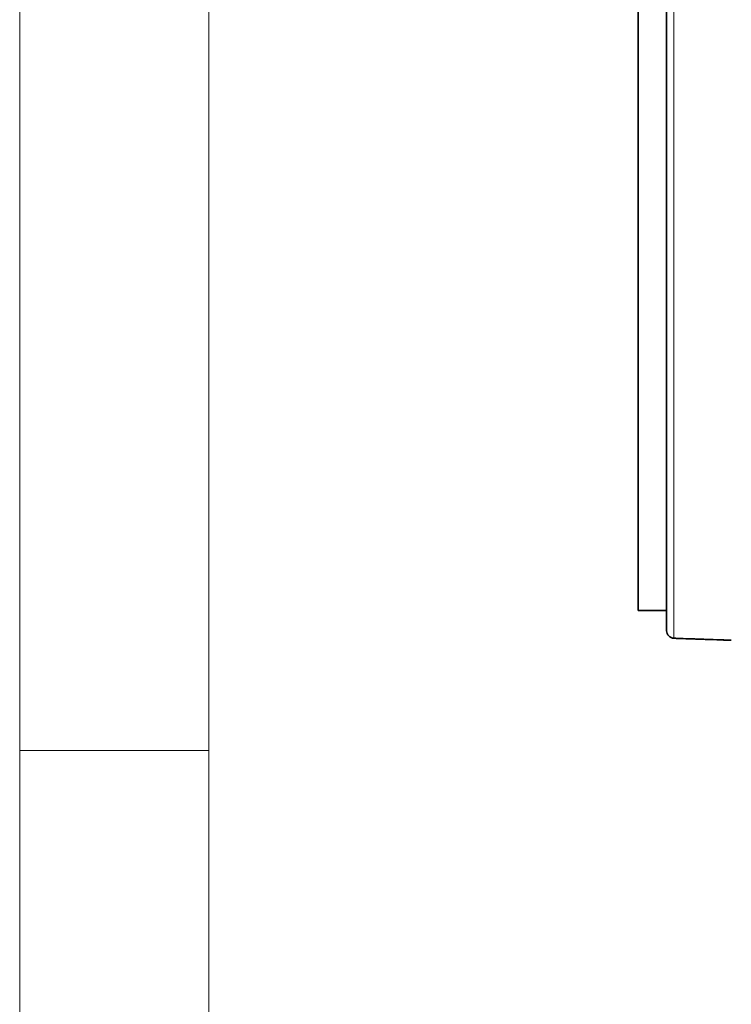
# Model space of a CAD drawing. Header units: millimetres. Extents: x 5 to 415, y 5 to 292.
# Tile 3 of 197: x 5 to 24, y 142 to 168. Entities that reach past the tile are written whole.
import ezdxf

# ---------------------------------------------------------------- set-up
doc = ezdxf.new("R2010")
doc.units = ezdxf.units.MM
for name, color, linetype, lineweight in [('Rahmen (ISO)', 7, 'Continuous', 70), ('Sichtbar (ISO)', 7, 'Continuous', 35), ('Sichtbar schmal (ISO)', 7, 'Continuous', 18)]:
    doc.layers.add(name, color=color, linetype=linetype, lineweight=lineweight)

# ---------------------------------------------------------------- blocks, each defined once
blk = doc.blocks.new('Ränder Basler-A3')
at = {"layer": 'Rahmen (ISO)', "color": 7, "lineweight": 18}
blk.add_line((5, 5), (5, 292), dxfattribs=at)
at = {"layer": 'Rahmen (ISO)', "lineweight": 18}
for p, q in [((10, 194.667), (10, 148.5)), ((10, 148.5), (10, 102.333))]:
    blk.add_line(p, q, dxfattribs=at)
at = {"layer": 'Rahmen (ISO)', "color": 7, "linetype": 'Continuous', "lineweight": 18}
blk.add_line((10, 148.5), (5, 148.5), dxfattribs=at)

msp = doc.modelspace()

# ---------------------------------------------------------------- linework, layer by layer
at = {"layer": 'Sichtbar (ISO)'}
for p, q in [((22.1065836, 171.53700244), (22.1065836, 151.66283912)), ((21.3565836, 170.99992078), (21.3565836, 152.19992078)), ((21.3565836, 152.19992078), (22.1065836, 152.19992078)), ((22.29969602, 151.463173), (22.30040696, 151.46314808)), ((23.56565221, 151.41874745), (23.47700843, 151.42184398))]:
    msp.add_line(p, q, dxfattribs=at)
msp.add_arc((22.3065836, 151.66283912), 0.2, 180, 268.000034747, dxfattribs=at)
for points, knots in [([(23.33339627, 151.42693855), (23.33339627, 151.42693855), (23.33339556, 151.42693857), (23.33339181, 151.4269387), (23.33338751, 151.42693885), (23.33335631, 151.42693995), (23.3332994, 151.42694194), (23.33314514, 151.42694733), (23.33304742, 151.42695075), (23.33250054, 151.42696988), (23.33189413, 151.42699109), (23.33067696, 151.42703365), (23.3300384, 151.42705598), (23.32420198, 151.42726005), (23.31853618, 151.42745806), (23.30672883, 151.42787064), (23.30043721, 151.42809043), (23.26055068, 151.4294836), (23.22676221, 151.43066294), (23.14801427, 151.43341064), (23.10297028, 151.43498162), (22.93234964, 151.44093099), (22.80668443, 151.44531034), (22.58679736, 151.45297236), (22.49255815, 151.45625575), (22.38064752, 151.4601546), (22.36297743, 151.4607702), (22.33205465, 151.46184749), (22.318802, 151.46230919), (22.30414036, 151.46281996), (22.3027314, 151.46286905), (22.30097021, 151.46293041), (22.30061798, 151.46294268), (22.30008962, 151.46296108), (22.2999135, 151.46296722), (22.29969335, 151.46297489), (22.29964932, 151.46297642), (22.29960529, 151.46297796)], [0.10365115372, 0.10365115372, 0.10365115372, 0.10365115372, 0.10365906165, 0.10365906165, 0.10367229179, 0.10367229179, 0.103725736, 0.103725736, 0.10377886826, 0.10377886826, 0.10399260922, 0.10399260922, 0.10420443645, 0.10420443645, 0.10590113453, 0.10590113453, 0.10780507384, 0.10780507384, 0.11795762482, 0.11795762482, 0.13149313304, 0.13149313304, 0.16921828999, 0.16921828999, 0.19750939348, 0.19750939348, 0.2028139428, 0.2028139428, 0.20679235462, 0.20679235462, 0.20721531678, 0.20721531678, 0.20732105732, 0.20732105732, 0.20737392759, 0.20737392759, 0.20738714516, 0.20738714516, 0.20738714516, 0.20738714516]), ([(23.55135312, 151.41925505), (23.55135312, 151.41925505), (23.5513516, 151.4192551), (23.55134002, 151.41925551), (23.55131939, 151.41925623), (23.55122053, 151.41925971), (23.55110419, 151.41926379), (23.5507718, 151.41927545), (23.5505534, 151.4192831), (23.54975822, 151.41931093), (23.54901602, 151.41933688), (23.54741552, 151.41939276), (23.54657479, 151.41942209), (23.54103166, 151.41961535), (23.53570243, 151.41980069), (23.49973995, 151.42105097), (23.46833173, 151.42214129), (23.12610638, 151.43402602), (22.81495799, 151.44482991), (22.44549923, 151.45765926), (22.38716643, 151.45968485), (22.32336492, 151.46190034), (22.31789622, 151.46209024), (22.30853867, 151.46241517), (22.30464981, 151.46255021), (22.3005179, 151.46269369), (22.30027485, 151.46270213), (22.29991027, 151.46271479), (22.29978874, 151.46271901), (22.29966722, 151.46272323)], [0.12570470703, 0.12570470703, 0.12570470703, 0.12570470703, 0.12573064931, 0.12573064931, 0.12580370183, 0.12580370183, 0.12595045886, 0.12595045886, 0.12609728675, 0.12609728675, 0.12639370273, 0.12639370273, 0.12668619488, 0.12668619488, 0.1282669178, 0.1282669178, 0.13761019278, 0.13761019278, 0.2310042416, 0.2310042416, 0.24851463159, 0.24851463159, 0.25015623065, 0.25015623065, 0.25132358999, 0.25132358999, 0.25139654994, 0.25139654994, 0.25143302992, 0.25143302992, 0.25143302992, 0.25143302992]), ([(23.81701121, 151.40979357), (23.81669826, 151.40980471), (23.8163853, 151.40981586), (23.8152378, 151.40985672), (23.81440325, 151.40988643), (23.80466686, 151.41023311), (23.79576501, 151.41055007), (23.76312491, 151.41171226), (23.73938666, 151.41255749), (23.683996, 151.41452972), (23.65234093, 151.41565685), (23.61013729, 151.41715937), (23.59957099, 151.41753556), (23.58552635, 151.41803535), (23.58200787, 151.41816054), (23.57641944, 151.41835924), (23.57430143, 151.41843452), (23.56961313, 151.41860089), (23.56703462, 151.41869209), (23.56565197, 151.41874043)], [0, 0, 0, 0, 0.00009394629, 0.00009394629, 0.00034446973, 0.00034446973, 0.003016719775, 0.003016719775, 0.010142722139, 0.010142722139, 0.01964453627, 0.01964453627, 0.022813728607, 0.022813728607, 0.023871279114, 0.023871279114, 0.024515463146, 0.024515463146, 0.025376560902, 0.025376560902, 0.025376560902, 0.025376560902]), ([(23.81698304, 151.40997382), (23.78167668, 151.41121123), (23.74636568, 151.41244871), (23.69042681, 151.41440837), (23.66974519, 151.41513275), (23.63688646, 151.41628276), (23.62458399, 151.41671314), (23.61015, 151.41721736), (23.60773209, 151.41730179), (23.6043009, 151.41742156), (23.60319903, 151.41746001), (23.60165688, 151.4175138), (23.60114319, 151.41753172), (23.60048202, 151.41755477), (23.60027456, 151.417562), (23.60003491, 151.41757035), (23.59996666, 151.41757273), (23.59986498, 151.41757627), (23.59983007, 151.41757749), (23.59980683, 151.4175783), (23.59980324, 151.41757842), (23.59980325, 151.41757842)], [0, 0, 0, 0, 0.010601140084, 0.010601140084, 0.01681588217, 0.01681588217, 0.020532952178, 0.020532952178, 0.021275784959, 0.021275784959, 0.021633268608, 0.021633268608, 0.021821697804, 0.021821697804, 0.021920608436, 0.021920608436, 0.021969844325, 0.021969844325, 0.022017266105, 0.022017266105, 0.022037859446, 0.022037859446, 0.022037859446, 0.022037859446])]:
    msp.add_open_spline(points, degree=3, knots=knots, dxfattribs=at)
at = {"layer": 'Sichtbar schmal (ISO)'}
msp.add_open_spline([(22.29960381, 171.73688061), (22.29960383, 171.73686951), (22.29960381, 171.73646328), (22.29960381, 171.73560117), (22.29960382, 171.73456688), (22.29960386, 171.73287655), (22.29960381, 171.730422), (22.29960376, 171.72759514), (22.29960358, 171.72375488), (22.29960381, 171.71872882), (22.29960386, 171.71759911), (22.29960391, 171.71640948), (22.29960394, 171.71515787), (22.29960406, 171.71017877), (22.29960402, 171.70421992), (22.29960381, 171.69706553), (22.29960353, 171.68730581), (22.2996031, 171.67532376), (22.29960381, 171.66052628), (22.29960402, 171.65622247), (22.29960414, 171.6516805), (22.2996042, 171.64688408), (22.29960433, 171.63526158), (22.29960409, 171.62214791), (22.29960381, 171.60716236), (22.29960345, 171.58766051), (22.29960363, 171.56499464), (22.29960381, 171.53818612), (22.29960397, 171.51417939), (22.29960379, 171.48686045), (22.29960381, 171.45508257), (22.29960382, 171.43760005), (22.29960382, 171.41876267), (22.29960382, 171.39834308), (22.29960382, 171.3861077), (22.29960381, 171.37330374), (22.29960381, 171.35987176), (22.29960381, 171.32859682), (22.29960411, 171.29393082), (22.29960381, 171.25505264), (22.29960372, 171.24307152), (22.29960369, 171.23068947), (22.29960369, 171.21788026), (22.2996037, 171.19356973), (22.29960381, 171.16772123), (22.29960381, 171.14019496), (22.29960381, 171.13199131), (22.29960384, 171.12363486), (22.29960389, 171.11512677), (22.29960407, 171.08042156), (22.29960446, 171.04318212), (22.29960381, 171.0032267), (22.29960331, 170.97209203), (22.29960297, 170.93935375), (22.29960307, 170.90499449), (22.29960313, 170.88375213), (22.29960335, 170.86189202), (22.29960381, 170.83950924), (22.29960491, 170.78601807), (22.29960357, 170.72942544), (22.29960381, 170.67028058), (22.29960384, 170.66252288), (22.29960387, 170.6547219), (22.2996039, 170.64687763), (22.29960404, 170.59916084), (22.29960403, 170.54985113), (22.29960381, 170.49892335), (22.29960364, 170.45905938), (22.29960363, 170.4181825), (22.29960369, 170.37631363), (22.29960372, 170.35612402), (22.29960376, 170.33570353), (22.29960381, 170.31503823), (22.29960397, 170.24724908), (22.29960386, 170.17691337), (22.29960381, 170.10404171), (22.29960376, 170.02353307), (22.29960385, 169.93992825), (22.29960381, 169.85329076), (22.29960379, 169.79849295), (22.29960377, 169.74248608), (22.29960376, 169.68528917), (22.29960376, 169.64228763), (22.29960378, 169.59861358), (22.29960381, 169.55428691), (22.29960391, 169.4395333), (22.29960401, 169.32038421), (22.29960381, 169.19715327), (22.2996038, 169.19037438), (22.29960379, 169.18358316), (22.29960378, 169.17677966), (22.29960357, 169.04534415), (22.29960336, 168.90932067), (22.29960381, 168.76929789), (22.29960396, 168.72455431), (22.29960403, 168.67941014), (22.29960405, 168.63386898), (22.29960412, 168.51122838), (22.29960386, 168.38571323), (22.29960381, 168.25758291), (22.29960378, 168.18248748), (22.29960379, 168.10647741), (22.2996038, 168.02960308), (22.29960382, 167.90504956), (22.29960386, 167.77822833), (22.29960381, 167.64920912), (22.29960376, 167.50156544), (22.29960393, 167.35102903), (22.29960396, 167.19782869), (22.29960398, 167.10970415), (22.29960396, 167.02069799), (22.29960381, 166.93080135), (22.29960354, 166.76051353), (22.29960349, 166.58712187), (22.29960357, 166.41082213), (22.29960361, 166.30196513), (22.2996037, 166.19199968), (22.29960381, 166.0810129), (22.29960401, 165.89000977), (22.29960406, 165.69593003), (22.29960401, 165.49915919), (22.29960398, 165.36250927), (22.29960391, 165.22456172), (22.29960381, 165.08542969), (22.29960368, 164.89873423), (22.29960373, 164.70993167), (22.29960379, 164.51934496), (22.29960384, 164.3471177), (22.29960389, 164.17343364), (22.29960381, 163.9985882), (22.29960375, 163.85237876), (22.29960369, 163.70531836), (22.29960368, 163.55762474), (22.29960365, 163.35652236), (22.29960368, 163.15424577), (22.29960381, 162.95114089), (22.29960392, 162.78302351), (22.29960367, 162.61444694), (22.29960354, 162.44545922), (22.29960342, 162.29770251), (22.29960341, 162.14963178), (22.29960381, 162.00153214), (22.29960448, 161.75666005), (22.29960484, 161.51148331), (22.29960436, 161.26659082), (22.29960423, 161.20370972), (22.29960405, 161.14084743), (22.29960381, 161.07800051), (22.29960257, 160.75580436), (22.29960354, 160.43424191), (22.29960381, 160.11489101), (22.29960409, 159.79068614), (22.29960407, 159.46875953), (22.29960381, 159.15084816), (22.29960379, 159.11716613), (22.29960376, 159.08352929), (22.29960374, 159.0499394), (22.29960359, 158.83089661), (22.29960353, 158.61385127), (22.29960369, 158.3993191), (22.29960373, 158.35813407), (22.29960376, 158.31704162), (22.29960381, 158.27604578), (22.29960411, 158.01839364), (22.29960408, 157.76454059), (22.29960381, 157.51530809), (22.29960378, 157.48964479), (22.29960376, 157.46403036), (22.29960374, 157.4384658), (22.2996036, 157.24064137), (22.29960372, 157.04580463), (22.29960381, 156.85430242), (22.29960391, 156.65854726), (22.29960385, 156.46627632), (22.29960381, 156.27779762), (22.29960378, 156.11793075), (22.29960374, 155.96079294), (22.2996038, 155.80655644), (22.2996038, 155.79579959), (22.29960381, 155.78505686), (22.29960381, 155.77432837), (22.29960388, 155.62621314), (22.29960386, 155.48079751), (22.29960381, 155.33822934), (22.29960377, 155.20939808), (22.29960371, 155.08289222), (22.29960381, 154.95883221), (22.29960382, 154.94886457), (22.29960383, 154.9389128), (22.29960383, 154.92897688), (22.2996039, 154.82380978), (22.29960387, 154.72041623), (22.29960381, 154.61892319), (22.29960377, 154.54753654), (22.29960378, 154.4770804), (22.2996038, 154.40764283), (22.2996038, 154.37307292), (22.29960381, 154.3387556), (22.29960381, 154.30469016), (22.29960382, 154.20414867), (22.29960379, 154.10584622), (22.29960381, 154.00997812), (22.29960383, 153.91557402), (22.29960392, 153.82353094), (22.29960381, 153.73402494), (22.29960379, 153.7147015), (22.29960377, 153.69549659), (22.29960376, 153.67641141), (22.29960373, 153.61099384), (22.29960377, 153.5469834), (22.29960381, 153.48442368), (22.29960387, 153.41095687), (22.29960382, 153.33948872), (22.29960381, 153.27005786), (22.29960381, 153.26653543), (22.29960381, 153.26301824), (22.29960381, 153.25950629), (22.2996038, 153.20159946), (22.29960381, 153.14511968), (22.29960381, 153.09009017), (22.29960381, 153.03810991), (22.29960381, 152.98742378), (22.29960381, 152.93805452), (22.29960381, 152.93593463), (22.29960381, 152.93381718), (22.29960381, 152.93170215), (22.29960381, 152.88913948), (22.29960385, 152.84756006), (22.29960381, 152.80694309), (22.29960378, 152.76721527), (22.29960367, 152.728408), (22.29960381, 152.69049348), (22.29960387, 152.67663018), (22.29960389, 152.66288901), (22.2996039, 152.64926254), (22.29960392, 152.62705046), (22.29960388, 152.60514299), (22.29960381, 152.58355646), (22.29960371, 152.54862203), (22.29960375, 152.51451513), (22.29960381, 152.48130685), (22.29960388, 152.44613488), (22.29960393, 152.41196985), (22.29960381, 152.37894609), (22.29960369, 152.34223823), (22.29960383, 152.30695266), (22.29960381, 152.27324614), (22.29960379, 152.23480848), (22.29960377, 152.19842944), (22.29960381, 152.16419547), (22.29960382, 152.16115347), (22.29960382, 152.15812847), (22.29960382, 152.15512023), (22.29960385, 152.12067644), (22.29960378, 152.08843199), (22.29960381, 152.05821979), (22.29960385, 152.02429558), (22.29960388, 151.99292931), (22.29960381, 151.96383149), (22.29960378, 151.95166738), (22.29960377, 151.93990117), (22.29960376, 151.92850911), (22.29960376, 151.91279837), (22.29960377, 151.89779909), (22.29960381, 151.88345415), (22.29960388, 151.85876807), (22.29960383, 151.83601164), (22.29960381, 151.81489852), (22.2996038, 151.79624944), (22.29960382, 151.77888343), (22.29960382, 151.76262817), (22.29960382, 151.76043362), (22.29960381, 151.75825933), (22.29960381, 151.75610495), (22.2996038, 151.73769656), (22.29960379, 151.72073877), (22.29960381, 151.70501519), (22.29960383, 151.69056164), (22.29960386, 151.67715141), (22.29960383, 151.66463493), (22.29960383, 151.6628604), (22.29960382, 151.66110386), (22.29960381, 151.65936499), (22.29960375, 151.64408966), (22.29960381, 151.63017723), (22.29960381, 151.61743486), (22.29960381, 151.60317309), (22.29960373, 151.59037705), (22.29960381, 151.57880561), (22.29960388, 151.56942307), (22.29960394, 151.56084592), (22.29960391, 151.55295645), (22.29960389, 151.55001954), (22.29960386, 151.54717801), (22.29960382, 151.54442807), (22.29960362, 151.53349313), (22.29960381, 151.52400668), (22.29960382, 151.51575233), (22.29960382, 151.51434297), (22.29960381, 151.51296956), (22.29960381, 151.51163107), (22.29960378, 151.50460765), (22.29960366, 151.49854522), (22.29960379, 151.49330056), (22.29960387, 151.49014162), (22.29960393, 151.48727946), (22.29960395, 151.48468415), (22.29960398, 151.48172718), (22.29960396, 151.47911663), (22.29960385, 151.47682402), (22.29960381, 151.47608928), (22.29960378, 151.47538721), (22.29960376, 151.4747169), (22.29960365, 151.47194638), (22.29960367, 151.46971834), (22.29960387, 151.46799021), (22.29960393, 151.46745401), (22.29960401, 151.46696595), (22.29960413, 151.46652246), (22.2996044, 151.46546421), (22.29997342, 151.46474269), (22.30022931, 151.46415784), (22.30032163, 151.46394684), (22.30039923, 151.46375539), (22.3004393, 151.46361551), (22.30047691, 151.46348421), (22.30048142, 151.46340444), (22.30043489, 151.46323759), (22.30039219, 151.46308448), (22.30030667, 151.4628296), (22.3001609, 151.46302092), (22.30009307, 151.46310996), (22.30001207, 151.46331712), (22.29992011, 151.46297158), (22.29987578, 151.46280503), (22.29982899, 151.46249521), (22.29977457, 151.46296134), (22.29972212, 151.46341054), (22.2996624, 151.46463369), (22.29960575, 151.46301621)], degree=3, knots=[0, 0, 0, 0, 0.0121687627, 0.0121687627, 0.0121687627, 0.0267678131, 0.0267678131, 0.0267678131, 0.0435813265, 0.0435813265, 0.0435813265, 0.0473605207, 0.0473605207, 0.0473605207, 0.0623947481, 0.0623947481, 0.0623947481, 0.0829038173, 0.0829038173, 0.0829038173, 0.08886884, 0.08886884, 0.08886884, 0.1033230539, 0.1033230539, 0.1033230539, 0.1221334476, 0.1221334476, 0.1221334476, 0.1389779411, 0.1389779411, 0.1389779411, 0.1482448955, 0.1482448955, 0.1482448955, 0.1537976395, 0.1537976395, 0.1537976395, 0.166726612, 0.166726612, 0.166726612, 0.1707109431, 0.1707109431, 0.1707109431, 0.1782727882, 0.1782727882, 0.1782727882, 0.1805264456, 0.1805264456, 0.1805264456, 0.1897193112, 0.1897193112, 0.1897193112, 0.1968827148, 0.1968827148, 0.1968827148, 0.2013114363, 0.2013114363, 0.2013114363, 0.2118953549, 0.2118953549, 0.2118953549, 0.2132835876, 0.2132835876, 0.2132835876, 0.2217282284, 0.2217282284, 0.2217282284, 0.2283383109, 0.2283383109, 0.2283383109, 0.2315257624, 0.2315257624, 0.2315257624, 0.2419816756, 0.2419816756, 0.2419816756, 0.2535333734, 0.2535333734, 0.2535333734, 0.2608397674, 0.2608397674, 0.2608397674, 0.2663328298, 0.2663328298, 0.2663328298, 0.2805533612, 0.2805533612, 0.2805533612, 0.2813356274, 0.2813356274, 0.2813356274, 0.2964480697, 0.2964480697, 0.2964480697, 0.3012771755, 0.3012771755, 0.3012771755, 0.3142817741, 0.3142817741, 0.3142817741, 0.321903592, 0.321903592, 0.321903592, 0.3342526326, 0.3342526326, 0.3342526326, 0.3483843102, 0.3483843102, 0.3483843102, 0.356513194, 0.356513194, 0.356513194, 0.3719114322, 0.3719114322, 0.3719114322, 0.3814191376, 0.3814191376, 0.3814191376, 0.3977814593, 0.3977814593, 0.3977814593, 0.4091444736, 0.4091444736, 0.4091444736, 0.4243920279, 0.4243920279, 0.4243920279, 0.4381707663, 0.4381707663, 0.4381707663, 0.4496928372, 0.4496928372, 0.4496928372, 0.4653815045, 0.4653815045, 0.4653815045, 0.4783675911, 0.4783675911, 0.4783675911, 0.4897221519, 0.4897221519, 0.4897221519, 0.5084961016, 0.5084961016, 0.5084961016, 0.5133166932, 0.5133166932, 0.5133166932, 0.5380303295, 0.5380303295, 0.5380303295, 0.5631196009, 0.5631196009, 0.5631196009, 0.5657777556, 0.5657777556, 0.5657777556, 0.583111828, 0.583111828, 0.583111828, 0.586439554, 0.586439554, 0.586439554, 0.6073537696, 0.6073537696, 0.6073537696, 0.6095072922, 0.6095072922, 0.6095072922, 0.6261717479, 0.6261717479, 0.6261717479, 0.6432062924, 0.6432062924, 0.6432062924, 0.6576549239, 0.6576549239, 0.6576549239, 0.6586626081, 0.6586626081, 0.6586626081, 0.6725744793, 0.6725744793, 0.6725744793, 0.6851458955, 0.6851458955, 0.6851458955, 0.6861559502, 0.6861559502, 0.6861559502, 0.6968469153, 0.6968469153, 0.6968469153, 0.7043665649, 0.7043665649, 0.7043665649, 0.7081102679, 0.7081102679, 0.7081102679, 0.7191595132, 0.7191595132, 0.7191595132, 0.7300400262, 0.7300400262, 0.7300400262, 0.7323890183, 0.7323890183, 0.7323890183, 0.7404405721, 0.7404405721, 0.7404405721, 0.7498958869, 0.7498958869, 0.7498958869, 0.7503755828, 0.7503755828, 0.7503755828, 0.7582850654, 0.7582850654, 0.7582850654, 0.765756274, 0.765756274, 0.765756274, 0.766077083, 0.766077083, 0.766077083, 0.7725330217, 0.7725330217, 0.7725330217, 0.7788476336, 0.7788476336, 0.7788476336, 0.7811565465, 0.7811565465, 0.7811565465, 0.7849202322, 0.7849202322, 0.7849202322, 0.7910111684, 0.7910111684, 0.7910111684, 0.797462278, 0.797462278, 0.797462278, 0.8046330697, 0.8046330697, 0.8046330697, 0.8128103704, 0.8128103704, 0.8128103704, 0.8135369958, 0.8135369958, 0.8135369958, 0.8218567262, 0.8218567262, 0.8218567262, 0.8311986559, 0.8311986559, 0.8311986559, 0.8351039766, 0.8351039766, 0.8351039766, 0.8404897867, 0.8404897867, 0.8404897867, 0.8497581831, 0.8497581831, 0.8497581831, 0.8579448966, 0.8579448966, 0.8579448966, 0.8590501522, 0.8590501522, 0.8590501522, 0.8684941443, 0.8684941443, 0.8684941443, 0.8771753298, 0.8771753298, 0.8771753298, 0.8784061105, 0.8784061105, 0.8784061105, 0.8892180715, 0.8892180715, 0.8892180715, 0.9013192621, 0.9013192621, 0.9013192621, 0.9111313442, 0.9111313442, 0.9111313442, 0.9147839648, 0.9147839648, 0.9147839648, 0.929308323, 0.929308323, 0.929308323, 0.9317882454, 0.9317882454, 0.9317882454, 0.9448011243, 0.9448011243, 0.9448011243, 0.9526389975, 0.9526389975, 0.9526389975, 0.9615690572, 0.9615690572, 0.9615690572, 0.9644309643, 0.9644309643, 0.9644309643, 0.9762598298, 0.9762598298, 0.9762598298, 0.9799300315, 0.9799300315, 0.9799300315, 0.988687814, 0.988687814, 0.988687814, 0.9918474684, 0.9918474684, 0.9918474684, 0.9948133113, 0.9948133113, 0.9948133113, 0.9975347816, 0.9975347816, 0.9975347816, 0.9988013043, 0.9988013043, 0.9988013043, 0.9994117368, 0.9994117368, 0.9994117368, 1, 1, 1, 1], dxfattribs=at)

# ---------------------------------------------------------------- block references
msp.add_blockref('Ränder Basler-A3', (0, 0))

doc.saveas('drawing.dxf')
